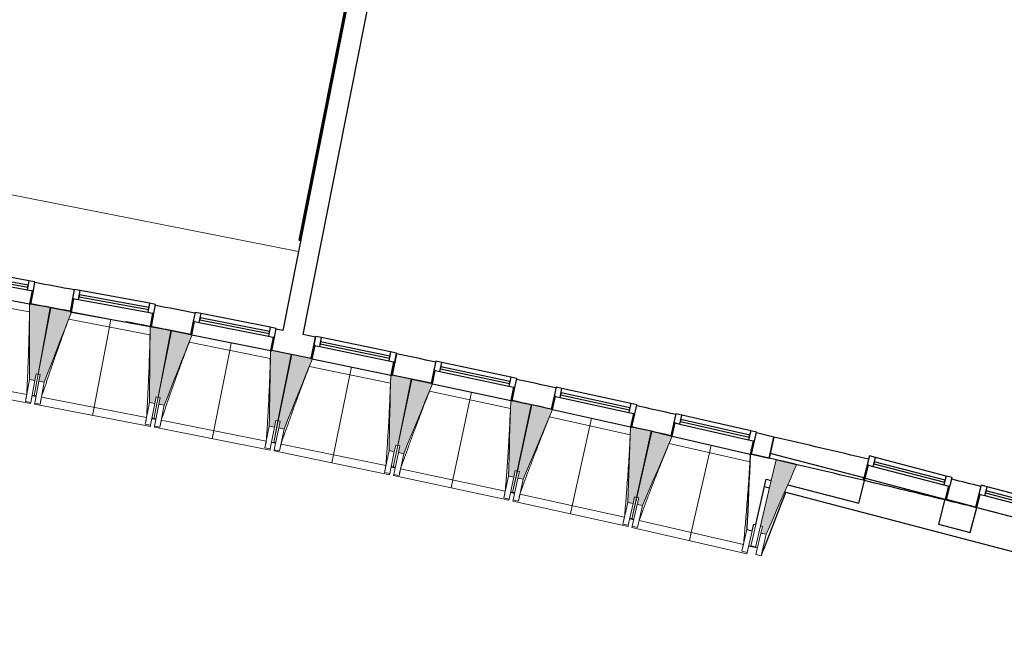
# Model space of a CAD drawing. Header units: millimetres. Extents: x -2845 to 74565, y -36590 to 13748.
# Tile 73 of 82: x 54681 to 61941, y -33796 to -29230. Entities that reach past the tile are written whole.
import ezdxf

# ---------------------------------------------------------------- set-up
doc = ezdxf.new("R2010")
doc.units = ezdxf.units.MM
for name, color, linetype, lineweight in [('A-FLOR', 7, 'Continuous', 25), ('A-FLOR-HRAL', 7, 'Continuous', 18), ('A-GENM', 7, 'Continuous', 18), ('A-GLAZ', 7, 'Continuous', 25), ('A-WALL', 7, 'Continuous', 25), ('I-WALL', 7, 'Continuous', 25), ('MUR', 7, 'Continuous', 25), ('Q-CASE', 7, 'Continuous', 18), ('S-BEAM', 7, 'Continuous', 18)]:
    doc.layers.add(name, color=color, linetype=linetype, lineweight=lineweight)

# ---------------------------------------------------------------- blocks, each defined once
blk = doc.blocks.new('20_MUR PREFA_01 - MODULE_01 B-3165811-2021_015_1111_DCE_1_50_N0 FINI_CFA_DIS')
at = {"layer": 'A-GENM'}
for p, q in [((0, 722.1), (0, 661.4)), ((0, 661.4), (0, 58.5)), ((0, 0.7), (0, 58.5))]:
    blk.add_line(p, q, dxfattribs=at)
blk = doc.blocks.new('B02_DC_STR_rvt-1-2021_015_1111_DCE_1_50_N0 FINI_CFA_DIS')
at = {"layer": 'S-BEAM', "lineweight": 5, "true_color": 0x787878}
for points in [[(1623, -31889), (1632, -31839.9), (1646.7, -31842.6), (1736.8, -31352), (1594.2, -31325.8), (1594.1, -31326.5), (1584.3, -31324.7), (1583.9, -31881.9)], [(1692.6, -31902.1), (1892.7, -31384.5), (1883.3, -31382.7), (1883.3, -31379.8), (1741.5, -31352.7), (1647.9, -31842.7), (1662.6, -31845.5), (1653.3, -31894.6), (1676.7, -31899.1)], [(2507.8, -32057.8), (2517.2, -32008.7), (2531.9, -32011.5), (2625.5, -31521.5), (2473.2, -31492.5), (2468.5, -32050.3), (2470.8, -32050.7)], [(2577.3, -32071.3), (2782, -31553.1), (2772.2, -31551.2), (2772.2, -31550.5), (2630.2, -31522.3), (2533.1, -32011.6), (2547.8, -32014.5), (2538.1, -32063.6), (2570.1, -32069.9)], [(3391.5, -32232.8), (3401.2, -32183.8), (3415.9, -32186.7), (3513, -31697.5), (3370.8, -31669.3), (3370.7, -31669.9), (3360.9, -31668), (3352.2, -32225.1), (3364.2, -32227.4)], [(3460.9, -32246.9), (3669.5, -31729.5), (3517.7, -31698.3), (3417.1, -32186.8), (3431.8, -32189.9), (3421.7, -32238.8), (3431.8, -32240.9)], [(4273.8, -32414.3), (4283.9, -32365.3), (4298.6, -32368.3), (4399.2, -31879.8), (4247.4, -31848.5), (4234.7, -32406.2), (4257.7, -32410.9)], [(4343.1, -32428.8), (4555.2, -31913.6), (4545.4, -31911.5), (4545.4, -31910.8), (4403.9, -31880.6), (4299.8, -32368.4), (4314.5, -32371.6), (4304, -32420.5), (4314.5, -32422.7)], [(5154.9, -32602), (5165.3, -32553.1), (5180, -32556.2), (5284.1, -32068.4), (5142.3, -32038.2), (5142.2, -32038.9), (5132.5, -32036.8), (5115.8, -32593.7), (5151.1, -32601.2)], [(5224.1, -32617.1), (5439.8, -32103.4), (5430.1, -32101.2), (5430.1, -32100.5), (5288.7, -32069.3), (5181.2, -32556.4), (5195.8, -32559.6), (5185, -32608.4), (5195.8, -32610.8)], [(6034.5, -32796.1), (6045.3, -32747.3), (6060, -32750.5), (6167.6, -32263.4), (6026.1, -32232.2), (6025.9, -32232.8), (6016.2, -32230.7), (5995.5, -32787.5), (6000.7, -32788.6)], [(6103.6, -32811.6), (6323.1, -32299.5), (6313.3, -32297.3), (6313.3, -32296.6), (6172.2, -32264.4), (6061.2, -32750.6), (6075.8, -32754), (6064.6, -32802.7), (6075.8, -32805.3)], [(7015.9, -33022.7), (7239.8, -32509.6), (7089, -32473.9), (6973.8, -32961.4), (6988.4, -32964.9), (6976.9, -33013.5), (6988.4, -33016.2)]]:
    blk.add_hatch(color=8, dxfattribs=at).paths.add_polyline_path(points)
at = {"layer": 'A-FLOR'}
for p, q in [((1632, -32005.8), (1602.5, -32000.3)), ((1602.5, -32000.3), (1632, -32005.8)), ((1632.3, -32004.7), (1617.5, -32001.9)), ((2516.1, -32174.6), (2486.6, -32168.9)), ((2486.6, -32168.9), (2516.1, -32174.6)), ((2501.5, -32170.7), (2486.8, -32167.9)), ((3369.5, -32343.8), (3398.9, -32349.8)), ((3399.1, -32348.6), (3384.4, -32345.6)), ((4280.4, -32531.2), (4251, -32525.1)), ((4251, -32525.1), (4280.4, -32531.2)), ((4265.9, -32527.1), (4251.2, -32524)), ((5160.6, -32719), (5131.3, -32712.6)), ((5131.3, -32712.6), (5160.6, -32719)), ((5160.8, -32717.9), (5146.2, -32714.7)), ((7126.5, -32800.6), (7159.8, -32715)), ((6997.4, -33132.3), (7126.5, -32800.6)), ((6010.1, -32906.5), (6039.4, -32913.1)), ((6025, -32908.8), (6010.4, -32905.5)), ((6039.4, -32913.1), (6024.8, -32909.8)), ((6887.6, -33106.7), (6936.8, -33118.2)), ((6936.8, -33118.2), (6902.2, -33110.1))]:
    blk.add_line(p, q, dxfattribs=at)
at = {"layer": 'A-WALL'}
for p, q in [((7036.8, -32461.9), (6908.3, -32432.5)), ((6938.6, -32951.1), (7015.3, -32615.3)), ((6912.8, -32996.5), (6923.9, -32947.7)), ((6923.9, -32947.7), (6938.6, -32951.1)), ((6873.8, -32987.6), (6912.8, -32996.5))]:
    blk.add_line(p, q, dxfattribs=at)
at = {"layer": 'A-WALL', "flags": 128}
blk.add_lwpolyline([(6898.5, -32430.3), (6895.4, -32499.9), (6892.3, -32569.6), (6889.2, -32639.3), (6886.2, -32708.9), (6883.1, -32778.6), (6880, -32848.2), (6876.9, -32917.9), (6873.8, -32987.6)], dxfattribs=at)
at = {"layer": 'I-WALL'}
for p, q in [((7045.9, -32426.9), (7036.8, -32461.9)), ((7735.5, -32607.1), (7045.9, -32426.9)), ((7015.3, -32615.3), (7053.2, -32625.2)), ((7175.4, -32657.1), (7698.1, -32793.7)), ((7698.1, -32793.7), (7746.2, -32609.9)), ((7746.2, -32609.9), (7745.2, -32609.6)), ((8334.4, -32763.6), (8286.4, -32947.5)), ((8335.4, -32763.9), (8334.4, -32763.6)), ((8559.4, -32822.4), (8345.1, -32766.4)), ((8521, -33008.8), (8569, -32825)), ((8286.4, -32947.5), (8521, -33008.8))]:
    blk.add_line(p, q, dxfattribs=at)
at = {"layer": 'MUR'}
for p, q in [((7039.4, -32683.6), (7001.9, -32673.8)), ((11297.6, -33796.5), (7153.3, -32713.3))]:
    blk.add_line(p, q, dxfattribs=at)
at = {"layer": 'S-BEAM'}
for p, q in [((1003.8, -31218.2), (1584.3, -31324.7)), ((1583.8, -31383.4), (983.4, -31273.2)), ((1736.8, -31352), (1594.2, -31325.8)), ((1646.7, -31842.6), (1736.8, -31352)), ((1741.5, -31352.7), (1647.9, -31842.7)), ((1883.8, -31379.9), (1741.5, -31352.7)), ((1893.5, -31382.5), (2473.2, -31493.1)), ((2472.3, -31551.8), (1872.7, -31437.3)), ((2625.5, -31521.5), (2473.2, -31492.5)), ((2531.9, -32011.5), (2625.5, -31521.5)), ((2630.2, -31522.3), (2533.1, -32011.6)), ((2772.3, -31550.5), (2630.2, -31522.3)), ((2782, -31553.1), (3360.9, -31668)), ((3359.6, -31726.6), (2760.8, -31607.9)), ((3513, -31697.5), (3370.8, -31669.2)), ((3415.9, -32186.7), (3513, -31697.5)), ((3517.7, -31698.3), (3417.1, -32186.8)), ((3669.5, -31729.5), (3517.7, -31698.3)), ((4245.6, -31907.8), (3647.7, -31784.8)), ((3669.2, -31730.2), (4247.3, -31849.2)), ((786.5, -31850.1), (1563.1, -31992.6)), ((1646.7, -31842.6), (1617.5, -32002)), ((1617.5, -32001.9), (1647.9, -31842.7)), ((1623, -31889), (1632, -31839.9)), ((1632, -31839.9), (1646.7, -31842.6)), ((1647.9, -31842.7), (1662.6, -31845.5)), ((1662.6, -31845.5), (1653.3, -31894.6)), ((4399.2, -31879.8), (4247.4, -31848.5)), ((736, -31902.5), (1591.7, -32059.5)), ((1583.6, -31881.8), (1554, -32043.3)), ((1583.6, -31881.8), (1623, -31889)), ((1623, -31889), (1593.3, -32050.6)), ((1622.5, -32055.9), (1653.3, -31894.6)), ((1653.3, -31894.6), (1692.6, -31902.1)), ((1661.8, -32063.4), (1692.6, -31902.1)), ((4298.6, -32368.3), (4399.2, -31879.8)), ((4403.9, -31880.6), (4299.8, -32368.4)), ((4545.6, -31910.9), (4403.9, -31880.6)), ((4555.2, -31913.6), (5132.4, -32036.8)), ((1602.3, -32001.4), (1617.1, -32004.1)), ((1617.1, -32004), (1617.3, -32003.1)), ((1617.3, -32003.1), (1617.1, -32004.1)), ((1617.1, -32004), (1631.9, -32006.8)), ((1671.7, -32012.8), (2447.2, -32160.9)), ((2531.9, -32011.5), (2501.5, -32170.7)), ((2501.6, -32170.6), (2533.1, -32011.6)), ((2507.8, -32057.8), (2517.2, -32008.7)), ((2517.2, -32008.7), (2531.9, -32011.5)), ((2533.1, -32011.6), (2547.8, -32014.5)), ((2547.8, -32014.5), (2538.1, -32063.6)), ((5130.3, -32095.4), (4533.2, -31968)), ((1554, -32043.3), (1554, -32043.1)), ((1593.3, -32050.6), (1554, -32043.3)), ((1593.3, -32050.6), (1591.7, -32059.5)), ((1620.8, -32064.8), (1622.5, -32055.9)), ((1620.8, -32064.8), (2475.3, -32227.9)), ((1661.8, -32063.4), (1622.5, -32055.9)), ((1661.9, -32063.2), (1661.8, -32063.4)), ((2468.5, -32050.3), (2437.8, -32211.6)), ((2468.5, -32050.3), (2507.8, -32057.8)), ((2507.8, -32057.8), (2477, -32219.1)), ((2506.2, -32224.6), (2538.1, -32063.6)), ((2538.1, -32063.6), (2577.3, -32071.3)), ((2545.4, -32232.4), (2577.3, -32071.3)), ((5284.1, -32068.4), (5142.3, -32038.2)), ((5180, -32556.2), (5284.1, -32068.4)), ((5288.7, -32069.3), (5181.2, -32556.4)), ((5430.2, -32100.6), (5288.7, -32069.3)), ((6013.6, -32289.3), (5417.5, -32157.7)), ((5439.8, -32103.4), (6016.2, -32230.7)), ((2437.8, -32211.6), (2437.8, -32211.3)), ((2477, -32219.1), (2437.8, -32211.6)), ((2477, -32219.1), (2475.3, -32227.9)), ((2486.4, -32169.9), (2501.2, -32172.8)), ((2501.3, -32171.8), (2501.2, -32172.8)), ((2501.2, -32172.7), (2515.9, -32175.6)), ((2504.4, -32233.5), (2506.2, -32224.6)), ((2504.4, -32233.5), (3357.8, -32402.8)), ((2545.4, -32232.4), (2506.2, -32224.6)), ((2545.5, -32232.2), (2545.4, -32232.4)), ((2555.7, -32181.9), (3330.1, -32335.5)), ((3352.2, -32225.1), (3320.3, -32386.1)), ((3352.2, -32225.1), (3391.5, -32232.8)), ((3391.5, -32232.8), (3359.5, -32393.9)), ((3415.9, -32186.7), (3384.4, -32345.7)), ((3384.4, -32345.6), (3417.1, -32186.8)), ((3391.5, -32232.8), (3401.2, -32183.8)), ((3401.2, -32183.8), (3415.9, -32186.7)), ((3417.1, -32186.8), (3431.8, -32189.9)), ((3431.8, -32189.9), (3421.7, -32238.8)), ((6167.6, -32263.4), (6026, -32232.2)), ((3388.6, -32399.7), (3421.7, -32238.8)), ((3421.7, -32238.8), (3460.9, -32246.9)), ((3427.8, -32407.7), (3460.9, -32246.9)), ((6060, -32750.5), (6167.6, -32263.4)), ((6172.2, -32264.4), (6061.2, -32750.6)), ((6313.5, -32296.6), (6172.2, -32264.4)), ((6323.1, -32299.5), (6898.5, -32431)), ((3369.3, -32344.9), (3384, -32347.8)), ((3384, -32347.7), (3384.2, -32346.8)), ((3384.2, -32346.8), (3384, -32347.8)), ((3384, -32347.7), (3398.7, -32350.7)), ((3438.4, -32357.3), (4211.7, -32516.5)), ((4298.6, -32368.3), (4265.9, -32527.1)), ((4266, -32527), (4299.8, -32368.4)), ((4273.8, -32414.3), (4283.9, -32365.3)), ((4283.9, -32365.3), (4298.6, -32368.3)), ((4299.8, -32368.4), (4314.5, -32371.6)), ((4314.5, -32371.6), (4304, -32420.5)), ((6895.5, -32489.6), (6300.3, -32353.6)), ((3320.3, -32386.1), (3320.3, -32385.9)), ((3359.5, -32393.9), (3320.3, -32386.1)), ((3359.5, -32393.9), (3357.8, -32402.8)), ((3386.8, -32408.5), (3388.6, -32399.7)), ((3386.8, -32408.5), (4238.9, -32584)), ((3427.8, -32407.7), (3388.6, -32399.7)), ((3427.9, -32407.5), (3427.8, -32407.7)), ((4234.7, -32406.2), (4201.6, -32567)), ((4234.7, -32406.2), (4273.8, -32414.3)), ((4273.8, -32414.3), (4240.7, -32575.1)), ((4269.8, -32581.1), (4304, -32420.5)), ((4304, -32420.5), (4343.1, -32428.8)), ((4308.9, -32589.4), (4343.1, -32428.8)), ((7089, -32473.9), (7053.2, -32625.2)), ((7239.8, -32509.6), (7089, -32473.9)), ((4201.6, -32567), (4201.6, -32566.8)), ((4240.7, -32575.1), (4201.6, -32567)), ((4240.7, -32575.1), (4238.9, -32584)), ((4250.8, -32526.1), (4265.5, -32529.1)), ((4265.7, -32528.2), (4265.5, -32529.1)), ((4265.5, -32529), (4280.2, -32532.2)), ((4267.9, -32589.9), (4269.8, -32581.1)), ((4267.9, -32589.9), (5118.7, -32771.4)), ((4308.9, -32589.4), (4269.8, -32581.1)), ((4309, -32589.2), (4308.9, -32589.4)), ((4319.9, -32539), (5092, -32703.8)), ((5115.8, -32593.7), (5081.5, -32754.2)), ((5115.8, -32593.7), (5154.9, -32602)), ((5180, -32556.2), (5146.2, -32714.8)), ((5146.2, -32714.7), (5181.2, -32556.4)), ((5154.9, -32602), (5165.3, -32553.1)), ((5165.3, -32553.1), (5180, -32556.2)), ((5181.2, -32556.4), (5195.8, -32559.6)), ((5195.8, -32559.6), (5185, -32608.4)), ((5154.9, -32602), (5120.6, -32762.6)), ((5149.6, -32768.8), (5185, -32608.4)), ((5185, -32608.4), (5224.1, -32617.1)), ((5188.7, -32777.4), (5224.1, -32617.1)), ((7053.2, -32625.2), (6973.8, -32961.4)), ((5131.1, -32713.7), (5145.7, -32716.8)), ((5145.7, -32716.7), (5145.9, -32715.9)), ((5145.9, -32715.9), (5145.7, -32716.8)), ((5145.7, -32716.7), (5160.4, -32720)), ((5200, -32727.1), (5971, -32897.4)), ((7159.8, -32715), (6978.6, -33180.5)), ((5081.5, -32754.2), (5081.5, -32754)), ((5120.6, -32762.6), (5081.5, -32754.2)), ((5120.6, -32762.6), (5118.7, -32771.4)), ((5147.7, -32777.6), (5149.6, -32768.8)), ((5147.7, -32777.6), (5997.2, -32965.3)), ((5188.7, -32777.4), (5149.6, -32768.8)), ((5188.8, -32777.2), (5188.7, -32777.4)), ((5995.5, -32787.5), (5960.1, -32947.8)), ((5995.5, -32787.5), (6034.5, -32796.1)), ((6034.5, -32796.1), (5999.1, -32956.4)), ((6060, -32750.5), (6025, -32908.8)), ((6025.1, -32908.7), (6061.2, -32750.6)), ((6028.1, -32962.8), (6064.6, -32802.7)), ((6034.5, -32796.1), (6045.3, -32747.3)), ((6045.3, -32747.3), (6060, -32750.5)), ((6061.2, -32750.6), (6075.8, -32754)), ((6075.8, -32754), (6064.6, -32802.7)), ((6064.6, -32802.7), (6103.6, -32811.6)), ((6067.1, -32971.7), (6103.6, -32811.6)), ((5960.1, -32947.8), (5960.1, -32947.5)), ((5999.1, -32956.4), (5960.1, -32947.8)), ((5999.1, -32956.4), (5997.2, -32965.3)), ((6009.9, -32907.6), (6024.6, -32910.8)), ((6024.8, -32909.9), (6024.6, -32910.8)), ((6024.6, -32910.7), (6039.2, -32914.1)), ((6078.8, -32921.5), (6848.5, -33097.3)), ((6938.6, -32951.1), (6902.5, -33109.1)), ((6026.1, -32971.6), (6028.1, -32962.8)), ((6026.1, -32971.6), (6874.2, -33165.4)), ((6067.1, -32971.7), (6028.1, -32962.8)), ((6067.2, -32971.5), (6067.1, -32971.7)), ((6873.8, -32987.6), (6837.2, -33147.6)), ((6912.8, -32996.5), (6876.2, -33156.5)), ((6936.6, -33119.2), (6973.8, -32961.4)), ((6939.7, -33171.3), (6976.9, -33013.5)), ((6973.8, -32961.4), (6988.4, -32964.9)), ((6988.4, -32964.9), (6976.9, -33013.5)), ((6976.9, -33013.5), (7015.9, -33022.7)), ((6978.6, -33180.5), (7015.9, -33022.7)), ((6837.2, -33147.6), (6837.3, -33147.4)), ((6876.2, -33156.5), (6837.2, -33147.6)), ((6876.2, -33156.5), (6874.2, -33165.4)), ((6887.4, -33107.8), (6902, -33111.1)), ((6902.2, -33110.2), (6902, -33111.1)), ((6951.2, -33122.6), (6936.6, -33119.2)), ((6978.6, -33180.5), (6939.7, -33171.3))]:
    blk.add_line(p, q, dxfattribs=at)
at = {"layer": 'S-BEAM', "flags": 128}
for points in [[(1584.3, -31324), (1584.2, -31393.7), (1584.1, -31463.5), (1584, -31533.2), (1584, -31602.9), (1583.9, -31672.6), (1583.8, -31742.4), (1583.7, -31812.1), (1583.6, -31881.8)], [(1692.6, -31902.1), (1717.7, -31837.1), (1742.8, -31772), (1768, -31707), (1793.1, -31642), (1818.3, -31576.9), (1843.4, -31511.9), (1868.6, -31446.9), (1892.7, -31384.5)], [(2473.2, -31492.5), (2472.6, -31562.2), (2472.1, -31631.9), (2471.5, -31701.6), (2470.9, -31771.4), (2470.3, -31841.1), (2469.7, -31910.8), (2469.1, -31980.5), (2468.5, -32050.3)], [(2577.3, -32071.3), (2603, -32006.5), (2628.6, -31941.6), (2654.2, -31876.8), (2679.8, -31811.9), (2705.4, -31747.1), (2731, -31682.2), (2756.6, -31617.3), (2782.2, -31552.5)], [(3360.9, -31667.3), (3359.9, -31737), (3358.8, -31806.7), (3357.7, -31876.5), (3356.6, -31946.2), (3355.5, -32015.9), (3354.4, -32085.6), (3353.3, -32155.3), (3352.2, -32225.1)], [(3460.9, -32246.9), (3487, -32182.2), (3513, -32117.6), (3539.1, -32052.9), (3565.2, -31988.2), (3591.3, -31923.6), (3617.3, -31858.9), (3643.4, -31794.2), (3669.5, -31729.5)], [(4247.4, -31848.5), (4245.8, -31918.2), (4244.2, -31987.9), (4242.6, -32057.6), (4241, -32127.3), (4239.4, -32197.1), (4237.8, -32266.8), (4236.3, -32336.5), (4234.7, -32406.2)], [(4343.1, -32428.8), (4369.7, -32364.3), (4396.2, -32299.9), (4422.8, -32235.4), (4449.3, -32170.9), (4475.8, -32106.4), (4502.4, -32041.9), (4528.9, -31977.5), (4555.5, -31913)], [(1554, -32043.1), (1555.8, -32033), (1557.6, -32022.9), (1559.4, -32012.8), (1561.2, -32002.7), (1563.1, -31992.6)], [(1671.7, -32012.8), (1669.7, -32022.9), (1667.7, -32032.9), (1665.8, -32043), (1663.8, -32053.1), (1661.9, -32063.2)], [(5132.5, -32036.1), (5130.4, -32105.8), (5128.3, -32175.5), (5126.2, -32245.2), (5124.1, -32314.9), (5122, -32384.6), (5119.9, -32454.3), (5117.9, -32524), (5115.8, -32593.7)], [(2437.8, -32211.3), (2439.7, -32201.2), (2441.5, -32191.1), (2443.4, -32181), (2445.3, -32170.9), (2447.2, -32160.9)], [(5224.1, -32617.1), (5251.1, -32552.8), (5278.1, -32488.5), (5305.1, -32424.2), (5332.1, -32359.9), (5359.1, -32295.6), (5386.1, -32231.3), (5413.1, -32167), (5440.1, -32102.8)], [(2555.7, -32181.9), (2553.6, -32191.9), (2551.6, -32202), (2549.5, -32212), (2547.5, -32222.1), (2545.5, -32232.2)], [(6016.2, -32230), (6013.6, -32299.7), (6011, -32369.4), (6008.4, -32439), (6005.8, -32508.7), (6003.3, -32578.4), (6000.7, -32648.1), (5998.1, -32717.8), (5995.5, -32787.5)], [(6103.6, -32811.6), (6131.1, -32747.5), (6158.6, -32683.5), (6186, -32619.4), (6213.5, -32555.3), (6240.9, -32491.2), (6268.4, -32427.1), (6295.9, -32363), (6323.3, -32298.9)], [(3320.3, -32385.9), (3322.3, -32375.8), (3324.2, -32365.7), (3326.2, -32355.6), (3328.1, -32345.6), (3330.1, -32335.5)], [(3438.4, -32357.3), (3436.3, -32367.3), (3434.2, -32377.4), (3432.1, -32387.4), (3430, -32397.5), (3427.9, -32407.5)], [(4201.6, -32566.8), (4203.6, -32556.7), (4205.6, -32546.6), (4207.7, -32536.6), (4209.7, -32526.5), (4211.7, -32516.5)], [(7175.4, -32657.1), (7196.9, -32607.9), (7218.3, -32558.7), (7239.8, -32509.6)], [(4319.9, -32539), (4317.7, -32549), (4315.5, -32559.1), (4313.3, -32569.1), (4311.2, -32579.1), (4309, -32589.2)], [(7015.9, -33022.7), (7042.5, -32961.8), (7069, -32900.9), (7095.6, -32839.9), (7122.2, -32779), (7148.8, -32718), (7175.4, -32657.1)], [(5081.5, -32754), (5083.6, -32743.9), (5085.7, -32733.9), (5087.8, -32723.9), (5089.9, -32713.8), (5092, -32703.8)], [(5200, -32727.1), (5197.8, -32737.1), (5195.5, -32747.1), (5193.3, -32757.1), (5191, -32767.2), (5188.8, -32777.2)], [(5960.1, -32947.5), (5962.3, -32937.5), (5964.4, -32927.5), (5966.6, -32917.4), (5968.8, -32907.4), (5971, -32897.4)], [(6078.8, -32921.5), (6076.5, -32931.5), (6074.1, -32941.5), (6071.8, -32951.5), (6069.5, -32961.5), (6067.2, -32971.5)], [(6837.3, -33147.4), (6839.5, -33137.4), (6841.8, -33127.4), (6844, -33117.3), (6846.2, -33107.3), (6848.5, -33097.3)]]:
    blk.add_lwpolyline(points, dxfattribs=at)
at = {"layer": 'S-BEAM'}
for points, knots in [([(1563.1, -31992.6), (1565.5, -31946.7), (1568.9, -31877.8), (1572.8, -31786), (1575.7, -31711.3), (1578.4, -31630.9), (1580.8, -31544.6), (1582.6, -31462.1), (1583.4, -31408.3), (1583.7, -31383.3)], [0, 0, 0, 0, 0.2222222, 0.3333333, 0.4444444, 0.5833333, 0.7222222, 0.8611111, 0.9816328, 0.9816328, 0.9816328, 0.9816328]), ([(1872.8, -31437.3), (1858, -31476.9), (1835.4, -31538.2), (1805.5, -31621.3), (1780.6, -31691.7), (1754.1, -31767.7), (1716.9, -31876.5), (1689.6, -31958.2), (1671.7, -32012.8)], [0.0183454, 0.0183454, 0.0183454, 0.0183454, 0.2222222, 0.3333333, 0.4444444, 0.5833333, 0.7222222, 1, 1, 1, 1]), ([(2447.2, -32160.9), (2449.9, -32115), (2453.8, -32046.2), (2458.4, -31954.4), (2461.8, -31879.7), (2465.1, -31799.3), (2468.2, -31713), (2470.5, -31630.5), (2471.7, -31576.8), (2472.2, -31551.8)], [0, 0, 0, 0, 0.2222222, 0.3333333, 0.4444444, 0.5833333, 0.7222222, 0.8611111, 0.9816328, 0.9816328, 0.9816328, 0.9816328]), ([(2760.9, -31607.9), (2745.8, -31647.3), (2722.8, -31708.4), (2692.3, -31791.3), (2666.9, -31861.6), (2639.8, -31937.4), (2601.8, -32045.9), (2574, -32127.4), (2555.7, -32181.9)], [0.0183454, 0.0183454, 0.0183454, 0.0183454, 0.2222222, 0.3333333, 0.4444444, 0.5833333, 0.7222222, 1, 1, 1, 1]), ([(3330.1, -32335.5), (3333.2, -32289.6), (3337.5, -32220.8), (3342.8, -32129.1), (3346.8, -32054.4), (3350.6, -31974), (3354.3, -31887.8), (3357.2, -31805.3), (3358.8, -31751.6), (3359.5, -31726.6)], [0, 0, 0, 0, 0.2222222, 0.3333333, 0.4444444, 0.5833333, 0.7222222, 0.8611111, 0.9816328, 0.9816328, 0.9816328, 0.9816328]), ([(3647.8, -31784.8), (3632.4, -31824.1), (3609, -31885), (3577.9, -31967.7), (3551.9, -32037.8), (3524.3, -32113.4), (3485.6, -32221.7), (3457.1, -32302.9), (3438.4, -32357.3)], [0.0183454, 0.0183454, 0.0183454, 0.0183454, 0.2222222, 0.3333333, 0.4444444, 0.5833333, 0.7222222, 1, 1, 1, 1]), ([(4211.7, -32516.5), (4215.1, -32470.6), (4220, -32401.9), (4225.9, -32310.2), (4230.4, -32235.5), (4234.9, -32155.2), (4239.1, -32069), (4242.7, -31986.5), (4244.7, -31932.8), (4245.5, -31907.8)], [0, 0, 0, 0, 0.2222222, 0.3333333, 0.4444444, 0.5833333, 0.7222222, 0.8611111, 0.9816328, 0.9816328, 0.9816328, 0.9816328]), ([(4533.4, -31968), (4517.7, -32007.3), (4493.8, -32068), (4462.2, -32150.5), (4435.7, -32220.4), (4407.6, -32295.8), (4368, -32403.7), (4339, -32484.8), (4319.9, -32539)], [0.0183454, 0.0183454, 0.0183454, 0.0183454, 0.2222222, 0.3333333, 0.4444444, 0.5833333, 0.7222222, 1, 1, 1, 1]), ([(5092, -32703.8), (5095.8, -32657.9), (5101.1, -32589.2), (5107.7, -32497.6), (5112.7, -32423), (5117.8, -32342.7), (5122.6, -32256.5), (5126.8, -32174), (5129.2, -32120.3), (5130.2, -32095.4)], [0, 0, 0, 0, 0.2222222, 0.3333333, 0.4444444, 0.5833333, 0.7222222, 0.8611111, 0.9816328, 0.9816328, 0.9816328, 0.9816328]), ([(5417.6, -32157.7), (5401.7, -32196.8), (5377.4, -32257.4), (5345.1, -32339.6), (5318.1, -32409.3), (5289.4, -32484.5), (5249.1, -32592.2), (5219.5, -32673), (5200, -32727.1)], [0.0183454, 0.0183454, 0.0183454, 0.0183454, 0.2222222, 0.3333333, 0.4444444, 0.5833333, 0.7222222, 1, 1, 1, 1]), ([(5971, -32897.4), (5975, -32851.6), (5980.9, -32782.9), (5988.1, -32691.3), (5993.7, -32616.7), (5999.3, -32536.5), (6004.8, -32450.4), (6009.5, -32367.9), (6012.3, -32314.2), (6013.5, -32289.3)], [0, 0, 0, 0, 0.2222222, 0.3333333, 0.4444444, 0.5833333, 0.7222222, 0.8611111, 0.9816328, 0.9816328, 0.9816328, 0.9816328]), ([(6300.4, -32353.6), (6284.2, -32392.7), (6259.5, -32453.1), (6226.6, -32535), (6199.2, -32604.5), (6169.9, -32679.6), (6128.8, -32786.9), (6098.7, -32867.6), (6078.8, -32921.5)], [0.0183454, 0.0183454, 0.0183454, 0.0183454, 0.2222222, 0.3333333, 0.4444444, 0.5833333, 0.7222222, 1, 1, 1, 1]), ([(6848.5, -33097.3), (6852.9, -33051.6), (6859.2, -32982.9), (6867.1, -32891.4), (6873.2, -32816.8), (6879.4, -32736.6), (6885.5, -32650.5), (6890.9, -32568.1), (6894, -32514.5), (6895.4, -32489.5)], [0, 0, 0, 0, 0.2222222, 0.3333333, 0.4444444, 0.5833333, 0.7222222, 0.8611111, 0.9816328, 0.9816328, 0.9816328, 0.9816328])]:
    blk.add_open_spline(points, degree=3, knots=knots, dxfattribs=at)
at = {"layer": 'S-BEAM', "color": 5, "lineweight": 25, "true_color": 0x0000ff}
for p, rotation in [((2183.5, -31437.1), 169.1914135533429), ((3071.6, -31609.9), 168.7797790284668), ((3958.4, -31789), 168.3681445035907), ((4844, -31974.5), 167.9565099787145), ((5728.1, -32166.4), 167.5448754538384), ((6610.9, -32364.6), 167.1332409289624)]:
    blk.add_blockref('20_MUR PREFA_01 - MODULE_01 B-3165811-2021_015_1111_DCE_1_50_N0 FINI_CFA_DIS', p, dxfattribs=dict(at, rotation=rotation))
blk = doc.blocks.new('XXX_VIDE FENETRE - 590-389517-2021_015_1111_DCE_1_50_N0 FINI_CFA_DIS')
at = {"layer": 'A-GLAZ'}
for p, q in [((-305.1, 0), (-305.1, -100)), ((-295.1, 0), (-305.1, 0)), ((295.1, 0), (-295.1, 0)), ((-295.1, -100), (-295.1, 0)), ((305.1, 0), (295.1, 0)), ((295.1, 0), (295.1, -100)), ((305.1, -100), (305.1, 0)), ((-305.1, -100), (-295.1, -100)), ((-260.1, -100), (-305.1, -100)), ((-305.1, -100), (-305.1, -167.5)), ((-260.1, -167.5), (-260.1, -100)), ((260.1, -100), (-260.1, -100)), ((260.1, -100), (260.1, -167.5)), ((305.1, -100), (260.1, -100)), ((295.1, -100), (305.1, -100)), ((305.1, -167.5), (305.1, -100)), ((-305.1, -167.5), (-260.1, -167.5)), ((-260.1, -167.5), (260.1, -167.5)), ((260.1, -167.5), (305.1, -167.5))]:
    blk.add_line(p, q, dxfattribs=at)
at = {"layer": 'A-GLAZ', "color": 173, "true_color": 0x5c63b1}
for p, q in [((260.1, -120), (-260.1, -120)), ((-260.1, -120), (-260.1, -135)), ((-260.1, -135), (260.1, -135)), ((260.1, -135), (260.1, -120))]:
    blk.add_line(p, q, dxfattribs=at)
blk = doc.blocks.new('XXX_VIDE FENETRE - 610-400400-2021_015_1111_DCE_1_50_N0 FINI_CFA_DIS')
at = {"layer": 'A-GLAZ'}
for p, q in [((-315, 0), (-315, -100)), ((-305, 0), (-315, 0)), ((-305, -100), (-305, 0)), ((304, 0), (-304, 0)), ((315, 0), (305, 0)), ((305, 0), (305, -100)), ((315, -100), (315, 0)), ((-315, -100), (-305, -100)), ((-270, -100), (-315, -100)), ((-315, -100), (-315, -167.5)), ((-270, -167.5), (-270, -100)), ((270, -100), (-270, -100)), ((270, -100), (270, -167.5)), ((315, -100), (270, -100)), ((305, -100), (315, -100)), ((315, -167.5), (315, -100)), ((-315, -167.5), (-270, -167.5)), ((-270, -167.5), (270, -167.5)), ((270, -167.5), (315, -167.5))]:
    blk.add_line(p, q, dxfattribs=at)
at = {"layer": 'A-GLAZ', "color": 173, "true_color": 0x5c63b1}
for p, q in [((270, -120), (-270, -120)), ((-270, -120), (-270, -135)), ((-270, -135), (270, -135)), ((270, -135), (270, -120))]:
    blk.add_line(p, q, dxfattribs=at)
blk = doc.blocks.new('XXX_VIDE FENETRE - 610-V10-2021_015_1111_DCE_1_50_N0 FINI_CFA_DIS')
at = {"layer": 'A-GLAZ'}
for p, q in [((-315, 0), (-315, -100)), ((-305, 0), (-315, 0)), ((-305, -100), (-305, 0)), ((305, 0), (-305, 0)), ((315, 0), (305, 0)), ((305, 0), (305, -100)), ((315, -100), (315, 0)), ((-315, -100), (-305, -100)), ((-270, -100), (-315, -100)), ((-315, -100), (-315, -167.5)), ((-270, -167.5), (-270, -100)), ((270, -100), (-270, -100)), ((270, -100), (270, -167.5)), ((315, -100), (270, -100)), ((305, -100), (315, -100)), ((315, -167.5), (315, -100)), ((-315, -167.5), (-270, -167.5)), ((-270, -167.5), (270, -167.5)), ((270, -167.5), (315, -167.5))]:
    blk.add_line(p, q, dxfattribs=at)
at = {"layer": 'A-GLAZ', "color": 173, "true_color": 0x5c63b1}
for p, q in [((270, -120), (-270, -120)), ((-270, -120), (-270, -135)), ((-270, -135), (270, -135)), ((270, -135), (270, -120))]:
    blk.add_line(p, q, dxfattribs=at)
blk = doc.blocks.new('Garde-corps - Garde-corps-513303-2021_015_1111_DCE_1_50_N0 FINI_CFA_DIS')
at = {"layer": 'A-FLOR-HRAL'}
for p, q in [((3799.8, -27325.1), (3799.5, -27326.7)), ((3799.5, -27326.7), (4250, -27415.8)), ((3799.8, -27325.1), (3800.1, -27323.4)), ((3799.8, -27325.1), (4251.9, -27414.5)), ((3800.1, -27323.4), (3801.5, -27316.4)), ((3800.1, -27323.4), (4254, -27413.1)), ((3802.1, -27313.4), (3801.5, -27316.4)), ((3801.5, -27316.4), (4262.4, -27407.5)), ((4250, -27415.8), (3569.5, -30855.6)), ((4251.9, -27414.5), (3571.1, -30856)), ((4254, -27413.1), (3572.8, -30856.3)), ((4262.4, -27407.5), (3579.8, -30857.7)), ((4254, -27413.1), (4262.4, -27407.5)), ((3569.5, -30855.6), (3571.1, -30856)), ((3572.8, -30856.3), (3571.1, -30856)), ((3579.8, -30857.7), (3572.8, -30856.3)), ((3579.8, -30857.7), (3582.8, -30858.3))]:
    blk.add_line(p, q, dxfattribs=at)
for points, knots in [([(4250, -27415.8), (4250, -27415.8), (4250, -27415.8), (4250.2, -27415.7), (4250.4, -27415.6), (4250.6, -27415.4), (4250.7, -27415.3), (4250.9, -27415.2), (4251, -27415.1), (4251.2, -27415), (4251.3, -27414.9), (4251.5, -27414.8), (4251.6, -27414.7), (4251.8, -27414.6), (4251.9, -27414.6), (4251.9, -27414.5)], [0.1, 0.1, 0.1, 0.1, 0.2, 0.3, 0.4, 0.475, 0.55, 0.6, 0.65, 0.7, 0.75, 0.8, 0.85, 0.9, 1, 1, 1, 1]), ([(4262.4, -27407.5), (4262.4, -27407.5), (4262.4, -27407.5), (4262.6, -27407.4), (4262.8, -27407.2), (4263, -27407.1), (4263.2, -27407), (4263.4, -27406.8), (4263.7, -27406.6), (4264.1, -27406.4), (4264.3, -27406.2), (4264.6, -27406), (4265.1, -27405.7), (4265.6, -27405.4), (4265.9, -27405.2)], [0, 0, 0, 0, 0.166667, 0.25, 0.333333, 0.416667, 0.458333, 0.5, 0.583333, 0.666667, 0.708333, 0.75, 0.833333, 1, 1, 1, 1])]:
    blk.add_open_spline(points, degree=3, knots=knots, dxfattribs=at)
blk = doc.blocks.new('72_SOUS EVIER - Type A-516873-2021_015_1111_DCE_1_50_N0 FINI_CFA_DIS')
at = {"layer": 'Q-CASE', "color": 8, "true_color": 0x808080}
for p, q in [((475.8, 0), (612.7, 0)), ((914.6, 0), (1344.7, 0)), ((1344.7, 0), (1344.7, -600)), ((-1249.5, -600), (1344.7, -600))]:
    blk.add_line(p, q, dxfattribs=at)
blk = doc.blocks.new('B02_ARC_rvt-1-2021_015_1111_DCE_1_50_N0 FINI_CFA_DIS')
at = {"layer": 'A-FLOR'}
for p, q in [((1594.3, -31324.7), (1656.5, -31336.3)), ((1736.9, -31351.3), (1741.6, -31352.1)), ((2655.7, -31526.7), (2772.5, -31549.5)), ((3513.1, -31696.8), (3517.8, -31697.8)), ((3655, -31725.6), (3659.8, -31726.6)), ((4399.3, -31879.2), (4404, -31880.2)), ((5142.5, -32037.3), (5252.4, -32061)), ((5284, -32067.9), (5289, -32069)), ((6167.5, -32263), (6172.5, -32264.1)), ((6230.5, -32277.1), (6313.7, -32295.9))]:
    blk.add_line(p, q, dxfattribs=at)
blk.add_arc((-21392, -154971), 125764.8, 78.97876, 79.144958, dxfattribs=at)
at = {"layer": 'A-WALL'}
for p, q in [((3693.2, -31564.1), (3679.6, -31630.2)), ((3737.3, -31573.2), (3693.2, -31564.1)), ((3723.7, -31639.3), (3737.3, -31573.2)), ((3679.6, -31630.2), (3659.5, -31728.2)), ((3669.2, -31730.2), (3689.4, -31632.2)), ((3679.6, -31630.2), (3723.7, -31639.3)), ((3689.4, -31632.2), (3679.6, -31630.2)), ((3730.7, -31605), (3727.7, -31619.7)), ((3727.7, -31619.7), (4237.2, -31724.6)), ((4240.3, -31709.9), (3730.7, -31605)), ((4246.8, -31678.1), (4233.2, -31744.2)), ((4237.2, -31724.6), (4240.3, -31709.9)), ((4290.9, -31687.1), (4246.8, -31678.1)), ((4277.3, -31753.2), (4290.9, -31687.1)), ((3659.5, -31728.2), (3669.2, -31730.2)), ((4233.2, -31744.2), (4277.3, -31753.2)), ((4267.5, -31751.2), (4247.3, -31849.2)), ((4257.1, -31851.2), (4277.3, -31753.2)), ((4277.3, -31753.2), (4267.5, -31751.2)), ((4247.3, -31849.2), (4257.1, -31851.2))]:
    blk.add_line(p, q, dxfattribs=at)
at = {"layer": 'I-WALL'}
for p, q in [((4265.9, -27405.2), (3451.6, -31521.2)), ((3600.6, -31551.3), (4417.5, -27422)), ((3659.8, -31726.6), (3692, -31569.8)), ((4289.7, -31692.8), (4257.5, -31849.6)), ((7073.1, -32305.6), (6944.2, -32275.8)), ((7036.9, -32461.5), (7073.1, -32305.6)), ((7073.1, -32305.6), (7036.9, -32461.5)), ((6908.5, -32431.8), (7036.9, -32461.5)), ((7731, -32624.6), (7735.5, -32607.1)), ((8345.1, -32766.4), (8343.6, -32772.1)), ((8558.8, -32824.6), (8559.4, -32822.4))]:
    blk.add_line(p, q, dxfattribs=at)
at = {"layer": 'I-WALL', "flags": 128}
for points in [[(3451.6, -31521.2), (3426.9, -31516.2), (3402.2, -31511.3)], [(3692, -31569.8), (3646.3, -31560.6), (3600.6, -31551.3)]]:
    blk.add_lwpolyline(points, dxfattribs=at)
at = {"layer": 'I-WALL'}
for radius, start, end in [(125924.8, 79.334828, 79.468848), (125764.8, 79.334487, 79.468677), (125924.8, 78.922103, 79.05718), (125764.8, 78.922284, 79.056485), (125764.8, 78.51009, 78.644289), (125924.8, 78.097717, 78.232269), (125764.8, 78.097897, 78.232096), (125924.8, 77.685525, 77.820076), (125764.8, 77.685704, 77.819902), (125924.8, 77.273332, 77.407883), (125764.8, 77.273511, 77.407709), (125924.8, 76.609079, 76.935498), (125764.8, 76.610677, 76.935498), (125924.8, 76.221579, 76.322375), (125764.8, 76.222684, 76.323608)]:
    blk.add_arc((-21392, -154971), radius, start, end, dxfattribs=at)
at = {"layer": 'MUR'}
for p, q in [((2483.4, -31493.3), (2435.8, -31484.1)), ((4246.8, -31678.1), (3737.3, -31573.2)), ((3723.7, -31639.3), (4233.2, -31744.2)), ((3669.2, -31730.2), (4247.3, -31849.2)), ((8717.8, -32863.7), (8568.5, -32827))]:
    blk.add_line(p, q, dxfattribs=at)
blk.add_arc((-21392, -154971), 125764.8, 76.32862, 76.605664, dxfattribs=at)
at = {"layer": 'A-FLOR-HRAL', "lineweight": 18}
blk.add_blockref('Garde-corps - Garde-corps-513303-2021_015_1111_DCE_1_50_N0 FINI_CFA_DIS', (0, 0), dxfattribs=at)
at = {"layer": 'A-GLAZ', "lineweight": 18}
for name, p, rotation in [('XXX_VIDE FENETRE - 590-389517-2021_015_1111_DCE_1_50_N0 FINI_CFA_DIS', (1294, -31271.4), 169.6030480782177), ('XXX_VIDE FENETRE - 590-389517-2021_015_1111_DCE_1_50_N0 FINI_CFA_DIS', (2183.3, -31437.8), 169.6030480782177), ('XXX_VIDE FENETRE - 590-389517-2021_015_1111_DCE_1_50_N0 FINI_CFA_DIS', (3071.4, -31610.6), 168.7797790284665), ('XXX_VIDE FENETRE - 590-389517-2021_015_1111_DCE_1_50_N0 FINI_CFA_DIS', (4843.8, -31975.2), 167.956509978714), ('XXX_VIDE FENETRE - 590-389517-2021_015_1111_DCE_1_50_N0 FINI_CFA_DIS', (5728, -32167), 167.544875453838), ('XXX_VIDE FENETRE - 590-389517-2021_015_1111_DCE_1_50_N0 FINI_CFA_DIS', (6610.8, -32365.3), 167.1332409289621), ('XXX_VIDE FENETRE - 610-400400-2021_015_1111_DCE_1_50_N0 FINI_CFA_DIS', (8040.3, -32686.8), 165.3533528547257), ('XXX_VIDE FENETRE - 610-V10-2021_015_1111_DCE_1_50_N0 FINI_CFA_DIS', (8864.1, -32902.1), 165.3533528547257)]:
    blk.add_blockref(name, p, dxfattribs=dict(at, rotation=rotation))
at = {"layer": 'Q-CASE', "lineweight": 18, "rotation": 168.8099662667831}
blk.add_blockref('72_SOUS EVIER - Type A-516873-2021_015_1111_DCE_1_50_N0 FINI_CFA_DIS', (2224.7, -31284.8), dxfattribs=at)

msp = doc.modelspace()

# ---------------------------------------------------------------- block references
at = {"lineweight": 5}
for name in ['B02_DC_STR_rvt-1-2021_015_1111_DCE_1_50_N0 FINI_CFA_DIS', 'B02_ARC_rvt-1-2021_015_1111_DCE_1_50_N0 FINI_CFA_DIS']:
    msp.add_blockref(name, (53169.3, 0), dxfattribs=at)

doc.saveas('drawing.dxf')
